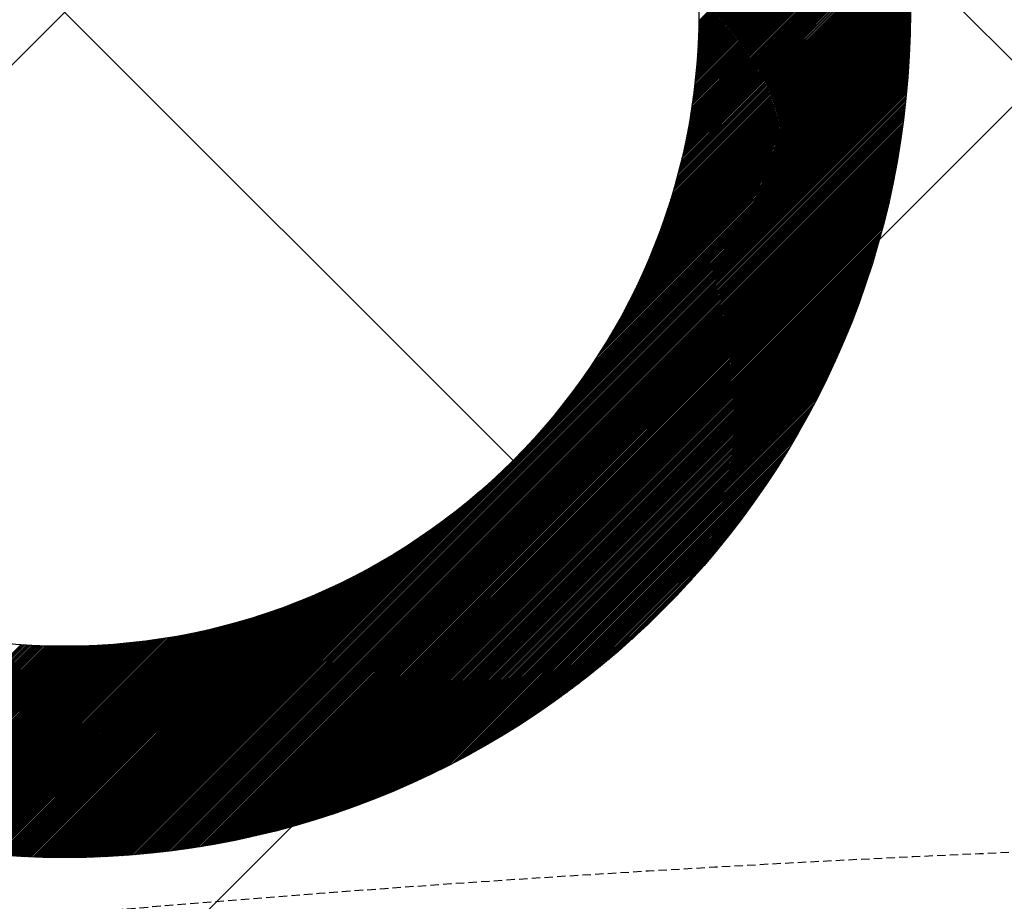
# Model space of a CAD drawing. Header units: millimetres. Extents: x -1753 to 37187, y -1972 to 14840.
# Tile 111 of 128: x 4476 to 4593, y 9449 to 9553. Entities that reach past the tile are written whole.
import ezdxf
from ezdxf.enums import TextEntityAlignment as Align

# ---------------------------------------------------------------- set-up
doc = ezdxf.new("R2010")
doc.units = ezdxf.units.MM
doc.header["$LTSCALE"] = 2
doc.header["$MEASUREMENT"] = 0
doc.linetypes.add('DASHED', pattern=[0.75, 0.5, -0.25])
doc.linetypes.add('HIDDEN', pattern=[0.375, 0.25, -0.125])
doc.layers.add('FIRE-SPKLR-EQP', color=1, linetype='Continuous', true_color=0xff0000)
doc.layers.add('FIRE-SPKLR-EQP-MPA-12SM-C', color=3, linetype='HIDDEN', true_color=0x00ff00)
doc.layers.add('GREY SCALE', color=9, linetype='Continuous', lineweight=0, true_color=0x808080)
doc.styles.get("Standard").update_dxf_attribs({"font": 'times.ttf'})

# ---------------------------------------------------------------- blocks, each defined once
blk = doc.blocks.new('SPKLR-EQP-PENDENT-68C')
at = {"layer": 'FIRE-SPKLR-EQP-MPA-12SM-C', "linetype": 'DASHED'}
blk.add_circle((0, 0), 2450, dxfattribs=at)
blk = doc.blocks.new('RCP LAYOUT')
at = {"layer": 'GREY SCALE', "lineweight": -3}
for p, q in [((200, 5149.75), (8430.25, 13380)), ((5890, 8252.13), (762.14, 13380)), ((4428.38, 9607.41), (4534.44, 9501.35)), ((4428.38, 9501.35), (4534.44, 9607.41)), ((4556.38, 9552.46), (4579.2, 9575.27)), ((4556.38, 9552.28), (4579.23, 9575.13)), ((4556.39, 9552.82), (4579.14, 9575.57)), ((4556.39, 9552.64), (4579.17, 9575.42)), ((4556.4, 9553.36), (4579.04, 9576)), ((4556.4, 9553.18), (4579.07, 9575.86)), ((4556.4, 9553), (4579.11, 9575.71)), ((4556.32, 9550.81), (4579.47, 9573.96)), ((4556.33, 9550.99), (4579.44, 9574.1)), ((4556.34, 9551.18), (4579.41, 9574.25)), ((4556.35, 9551.54), (4579.35, 9574.54)), ((4556.35, 9551.36), (4579.38, 9574.4)), ((4556.36, 9551.73), (4579.32, 9574.69)), ((4556.37, 9552.09), (4579.26, 9574.98)), ((4556.37, 9551.91), (4579.29, 9574.84)), ((4556.24, 9549.3), (4579.7, 9572.77)), ((4556.25, 9549.49), (4579.67, 9572.92)), ((4556.26, 9549.68), (4579.65, 9573.07)), ((4556.27, 9549.87), (4579.62, 9573.22)), ((4556.28, 9550.06), (4579.59, 9573.36)), ((4556.29, 9550.25), (4579.56, 9573.51)), ((4556.3, 9550.43), (4579.53, 9573.66)), ((4556.31, 9550.62), (4579.5, 9573.81)), ((4556.12, 9547.77), (4579.92, 9571.57)), ((4556.13, 9547.96), (4579.89, 9571.72)), ((4556.15, 9548.16), (4579.87, 9571.87)), ((4556.17, 9548.35), (4579.84, 9572.02)), ((4556.18, 9548.54), (4579.81, 9572.17)), ((4556.2, 9548.73), (4579.79, 9572.32)), ((4556.21, 9548.92), (4579.76, 9572.47)), ((4556.22, 9549.11), (4579.73, 9572.62)), ((4555.98, 9546.4), (4580.1, 9570.51)), ((4556, 9546.6), (4580.07, 9570.67)), ((4556.02, 9546.79), (4580.05, 9570.82)), ((4556.04, 9546.99), (4580.02, 9570.97)), ((4556.06, 9547.19), (4580, 9571.12)), ((4556.08, 9547.38), (4579.97, 9571.27)), ((4556.1, 9547.58), (4579.95, 9571.42)), ((4555.79, 9544.8), (4580.29, 9569.29)), ((4555.82, 9545), (4580.27, 9569.45)), ((4555.84, 9545.2), (4580.24, 9569.6)), ((4555.87, 9545.4), (4580.22, 9569.75)), ((4555.89, 9545.6), (4580.2, 9569.9)), ((4555.92, 9545.8), (4580.17, 9570.06)), ((4555.94, 9546), (4580.15, 9570.21)), ((4555.96, 9546.2), (4580.12, 9570.36)), ((4555.59, 9543.36), (4580.45, 9568.21)), ((4555.62, 9543.57), (4580.43, 9568.37)), ((4555.65, 9543.77), (4580.4, 9568.52)), ((4555.68, 9543.98), (4580.38, 9568.68)), ((4555.71, 9544.18), (4580.36, 9568.83)), ((4555.74, 9544.39), (4580.34, 9568.98)), ((4555.77, 9544.59), (4580.31, 9569.14)), ((4555.32, 9541.67), (4580.61, 9566.96)), ((4555.36, 9541.89), (4580.59, 9567.12)), ((4555.4, 9542.1), (4580.57, 9567.28)), ((4555.43, 9542.31), (4580.55, 9567.43)), ((4555.47, 9542.52), (4580.53, 9567.59)), ((4555.5, 9542.73), (4580.51, 9567.75)), ((4555.53, 9542.94), (4580.49, 9567.9)), ((4555.56, 9543.15), (4580.47, 9568.06)), ((4555.05, 9540.16), (4580.75, 9565.86)), ((4555.09, 9540.38), (4580.73, 9566.02)), ((4555.13, 9540.6), (4580.71, 9566.18)), ((4555.17, 9540.81), (4580.69, 9566.33)), ((4555.21, 9541.03), (4580.67, 9566.49)), ((4555.25, 9541.25), (4580.65, 9566.65)), ((4555.29, 9541.46), (4580.63, 9566.81)), ((4554.68, 9538.38), (4580.89, 9564.59)), ((4554.73, 9538.61), (4580.87, 9564.75)), ((4554.78, 9538.83), (4580.85, 9564.91)), ((4554.83, 9539.06), (4580.84, 9565.06)), ((4554.87, 9539.28), (4580.82, 9565.22)), ((4554.92, 9539.5), (4580.8, 9565.38)), ((4554.96, 9539.72), (4580.78, 9565.54)), ((4555.01, 9539.94), (4580.77, 9565.7)), ((4554.31, 9536.77), (4581, 9563.46)), ((4554.37, 9537.01), (4580.98, 9563.62)), ((4554.42, 9537.24), (4580.97, 9563.78)), ((4554.48, 9537.47), (4580.95, 9563.94)), ((4554.53, 9537.7), (4580.93, 9564.1)), ((4554.58, 9537.93), (4580.92, 9564.26)), ((4554.63, 9538.15), (4580.9, 9564.42)), ((4553.89, 9535.12), (4581.09, 9562.32)), ((4553.96, 9535.36), (4581.08, 9562.48)), ((4554.02, 9535.6), (4581.07, 9562.64)), ((4554.08, 9535.83), (4581.05, 9562.81)), ((4554.14, 9536.07), (4581.04, 9562.97)), ((4554.2, 9536.31), (4581.02, 9563.13)), ((4554.26, 9536.54), (4581.01, 9563.29)), ((4553.41, 9533.4), (4581.18, 9561.16)), ((4553.49, 9533.65), (4581.17, 9561.33)), ((4553.56, 9533.9), (4581.15, 9561.49)), ((4553.63, 9534.14), (4581.14, 9561.66)), ((4553.69, 9534.39), (4581.13, 9561.82)), ((4553.76, 9534.63), (4581.12, 9561.99)), ((4553.83, 9534.87), (4581.11, 9562.15)), ((4552.87, 9531.62), (4581.25, 9560)), ((4552.95, 9531.88), (4581.24, 9560.17)), ((4553.03, 9532.14), (4581.23, 9560.33)), ((4553.11, 9532.39), (4581.22, 9560.5)), ((4553.19, 9532.65), (4581.21, 9560.67)), ((4553.27, 9532.9), (4581.2, 9560.83)), ((4553.34, 9533.15), (4581.19, 9561)), ((4552.25, 9529.77), (4581.31, 9558.82)), ((4552.35, 9530.04), (4581.3, 9558.99)), ((4552.44, 9530.3), (4581.29, 9559.16)), ((4552.53, 9530.57), (4581.29, 9559.33)), ((4552.62, 9530.84), (4581.28, 9559.5)), ((4552.7, 9531.1), (4581.27, 9559.66)), ((4552.79, 9531.36), (4581.26, 9559.83)), ((4551.55, 9527.82), (4581.36, 9557.63)), ((4551.66, 9528.11), (4581.35, 9557.8)), ((4551.76, 9528.39), (4581.34, 9557.97)), ((4551.86, 9528.67), (4581.34, 9558.14)), ((4551.96, 9528.95), (4581.33, 9558.31)), ((4552.06, 9529.22), (4581.32, 9558.48)), ((4552.16, 9529.49), (4581.32, 9558.65)), ((4550.74, 9525.78), (4581.39, 9556.42)), ((4550.86, 9526.08), (4581.38, 9556.6)), ((4550.98, 9526.37), (4581.38, 9556.77)), ((4551.1, 9526.67), (4581.38, 9556.94)), ((4551.22, 9526.96), (4581.37, 9557.11)), ((4551.33, 9527.25), (4581.37, 9557.29)), ((4551.44, 9527.54), (4581.36, 9557.46)), ((4549.95, 9523.92), (4581.4, 9555.38)), ((4550.08, 9524.24), (4581.4, 9555.55)), ((4550.22, 9524.55), (4581.4, 9555.73)), ((4550.36, 9524.86), (4581.4, 9555.9)), ((4550.49, 9525.17), (4581.39, 9556.08)), ((4550.61, 9525.47), (4581.39, 9556.25)), ((4548.87, 9521.61), (4581.41, 9554.15)), ((4549.03, 9521.95), (4581.41, 9554.32)), ((4549.2, 9522.29), (4581.41, 9554.5)), ((4549.35, 9522.62), (4581.41, 9554.68)), ((4549.51, 9522.95), (4581.41, 9554.85)), ((4549.66, 9523.28), (4581.41, 9555.03)), ((4549.8, 9523.6), (4581.4, 9555.2)), ((4547.78, 9519.46), (4581.4, 9553.08)), ((4547.98, 9519.83), (4581.4, 9553.26)), ((4548.17, 9520.2), (4581.4, 9553.44)), ((4548.35, 9520.56), (4581.41, 9553.61)), ((4548.53, 9520.91), (4581.41, 9553.79)), ((4548.7, 9521.26), (4581.41, 9553.97)), ((4546.25, 9516.69), (4581.38, 9551.82)), ((4546.49, 9517.11), (4581.38, 9552)), ((4546.73, 9517.52), (4581.38, 9552.18)), ((4546.95, 9517.92), (4581.39, 9552.36)), ((4547.17, 9518.32), (4581.39, 9552.54)), ((4547.38, 9518.71), (4581.39, 9552.72)), ((4547.59, 9519.09), (4581.4, 9552.9)), ((4544.59, 9513.97), (4581.34, 9550.72)), ((4544.9, 9514.46), (4581.35, 9550.9)), ((4545.19, 9514.93), (4581.35, 9551.09)), ((4545.47, 9515.38), (4581.36, 9551.27)), ((4545.74, 9515.83), (4581.37, 9551.45)), ((4546, 9516.27), (4581.37, 9551.63)), ((4542.37, 9510.68), (4581.29, 9549.61)), ((4542.8, 9511.29), (4581.3, 9549.8)), ((4543.2, 9511.87), (4581.31, 9549.98)), ((4543.58, 9512.43), (4581.32, 9550.17)), ((4543.93, 9512.96), (4581.33, 9550.35)), ((4544.27, 9513.48), (4581.33, 9550.54)), ((4537.41, 9504.5), (4581.22, 9548.31)), ((4538.59, 9505.85), (4581.23, 9548.49)), ((4539.47, 9506.91), (4581.25, 9548.68)), ((4540.2, 9507.81), (4581.26, 9548.87)), ((4540.83, 9508.62), (4581.27, 9549.06)), ((4541.39, 9509.36), (4581.28, 9549.24)), ((4541.9, 9510.04), (4581.29, 9549.43)), ((4534.44, 9501.35), (4581.21, 9548.12)), ((4534.53, 9501.26), (4581.2, 9547.93)), ((4534.62, 9501.17), (4581.19, 9547.74)), ((4534.71, 9501.08), (4581.17, 9547.55)), ((4534.79, 9500.99), (4581.16, 9547.36)), ((4534.88, 9500.9), (4581.15, 9547.17)), ((4534.97, 9500.82), (4581.13, 9546.98)), ((4535.06, 9500.73), (4581.12, 9546.79)), ((4535.15, 9500.64), (4581.1, 9546.6)), ((4535.24, 9500.55), (4581.09, 9546.4)), ((4535.33, 9500.46), (4581.07, 9546.21)), ((4535.41, 9500.37), (4581.06, 9546.02)), ((4535.5, 9500.29), (4581.04, 9545.83)), ((4535.59, 9500.2), (4581.02, 9545.63)), ((4535.68, 9500.11), (4581.01, 9545.44)), ((4535.77, 9500.02), (4580.99, 9545.24)), ((4535.86, 9499.93), (4580.97, 9545.05)), ((4535.94, 9499.84), (4580.95, 9544.85)), ((4536.03, 9499.76), (4580.93, 9544.66)), ((4536.12, 9499.67), (4580.92, 9544.46)), ((4536.21, 9499.58), (4580.9, 9544.27)), ((4536.3, 9499.49), (4580.88, 9544.07)), ((4536.39, 9499.4), (4580.85, 9543.87)), ((4536.47, 9499.31), (4580.83, 9543.67)), ((4536.56, 9499.23), (4580.81, 9543.47)), ((4536.65, 9499.14), (4580.79, 9543.28)), ((4536.74, 9499.05), (4580.77, 9543.08)), ((4536.83, 9498.96), (4580.74, 9542.88)), ((4536.92, 9498.87), (4580.72, 9542.68)), ((4537, 9498.78), (4580.7, 9542.48)), ((4537.09, 9498.69), (4580.67, 9542.27)), ((4537.18, 9498.61), (4580.65, 9542.07)), ((4537.27, 9498.52), (4580.62, 9541.87)), ((4537.36, 9498.43), (4580.6, 9541.67)), ((4537.45, 9498.34), (4580.57, 9541.47)), ((4537.53, 9498.25), (4580.54, 9541.26)), ((4537.62, 9498.16), (4580.52, 9541.06)), ((4537.71, 9498.08), (4580.49, 9540.85)), ((4537.8, 9497.99), (4580.46, 9540.65)), ((4537.89, 9497.9), (4580.43, 9540.44)), ((4537.98, 9497.81), (4580.4, 9540.24)), ((4538.07, 9497.72), (4580.37, 9540.03)), ((4538.15, 9497.63), (4580.34, 9539.82)), ((4538.24, 9497.55), (4580.31, 9539.62)), ((4538.33, 9497.46), (4580.28, 9539.41)), ((4538.42, 9497.37), (4580.25, 9539.2)), ((4538.51, 9497.28), (4580.22, 9538.99)), ((4538.6, 9497.19), (4580.18, 9538.78)), ((4538.68, 9497.1), (4580.15, 9538.57)), ((4538.77, 9497.02), (4580.12, 9538.36)), ((4538.86, 9496.93), (4580.08, 9538.15)), ((4538.95, 9496.84), (4580.05, 9537.94)), ((4539.04, 9496.75), (4580.01, 9537.72)), ((4539.13, 9496.66), (4579.98, 9537.51)), ((4539.21, 9496.57), (4579.94, 9537.3)), ((4539.3, 9496.49), (4579.9, 9537.08)), ((4539.39, 9496.4), (4579.86, 9536.87)), ((4539.48, 9496.31), (4579.82, 9536.65)), ((4539.57, 9496.22), (4579.79, 9536.44)), ((4539.66, 9496.13), (4579.75, 9536.22)), ((4539.74, 9496.04), (4579.71, 9536)), ((4539.83, 9495.95), (4579.66, 9535.79)), ((4539.92, 9495.87), (4579.62, 9535.57)), ((4540.01, 9495.78), (4579.58, 9535.35)), ((4540.1, 9495.69), (4579.54, 9535.13)), ((4540.19, 9495.6), (4579.49, 9534.91)), ((4540.27, 9495.51), (4579.45, 9534.69)), ((4540.36, 9495.42), (4579.41, 9534.47)), ((4540.45, 9495.34), (4579.36, 9534.24)), ((4540.54, 9495.25), (4579.31, 9534.02)), ((4540.63, 9495.16), (4579.27, 9533.8)), ((4540.72, 9495.07), (4579.22, 9533.57)), ((4540.81, 9494.98), (4579.17, 9533.35)), ((4540.89, 9494.89), (4579.12, 9533.12)), ((4540.98, 9494.81), (4579.07, 9532.9)), ((4541.07, 9494.72), (4579.02, 9532.67)), ((4541.16, 9494.63), (4578.97, 9532.44)), ((4541.25, 9494.54), (4578.92, 9532.21)), ((4541.34, 9494.45), (4578.87, 9531.98)), ((4541.42, 9494.36), (4578.82, 9531.76)), ((4541.51, 9494.28), (4578.76, 9531.52)), ((4541.6, 9494.19), (4578.71, 9531.29)), ((4541.69, 9494.1), (4578.65, 9531.06)), ((4541.78, 9494.01), (4578.6, 9530.83)), ((4541.87, 9493.92), (4578.54, 9530.59)), ((4541.95, 9493.83), (4578.48, 9530.36)), ((4542.04, 9493.74), (4578.42, 9530.12)), ((4542.13, 9493.66), (4578.36, 9529.89)), ((4542.22, 9493.57), (4578.3, 9529.65)), ((4542.31, 9493.48), (4578.24, 9529.41)), ((4542.4, 9493.39), (4578.18, 9529.18)), ((4542.48, 9493.3), (4578.12, 9528.94)), ((4542.57, 9493.21), (4578.05, 9528.7)), ((4542.66, 9493.13), (4577.99, 9528.45)), ((4542.75, 9493.04), (4577.92, 9528.21)), ((4542.84, 9492.95), (4577.86, 9527.97)), ((4542.93, 9492.86), (4577.79, 9527.73)), ((4543.01, 9492.77), (4577.72, 9527.48)), ((4543.1, 9492.68), (4577.65, 9527.23)), ((4543.19, 9492.6), (4577.58, 9526.99)), ((4543.28, 9492.51), (4577.51, 9526.74)), ((4543.37, 9492.42), (4577.44, 9526.49)), ((4543.46, 9492.33), (4577.37, 9526.24)), ((4543.55, 9492.24), (4577.29, 9525.99)), ((4543.63, 9492.15), (4577.22, 9525.74)), ((4543.72, 9492.07), (4577.14, 9525.49)), ((4543.81, 9491.98), (4577.07, 9525.23)), ((4543.9, 9491.89), (4576.99, 9524.98)), ((4543.99, 9491.8), (4576.91, 9524.72)), ((4544.08, 9491.71), (4576.83, 9524.47)), ((4544.16, 9491.62), (4576.75, 9524.21)), ((4544.25, 9491.54), (4576.67, 9523.95)), ((4544.34, 9491.45), (4576.58, 9523.69)), ((4544.43, 9491.36), (4576.5, 9523.43)), ((4544.52, 9491.27), (4576.41, 9523.16)), ((4544.61, 9491.18), (4576.32, 9522.9)), ((4544.69, 9491.09), (4576.24, 9522.63)), ((4544.78, 9491), (4576.15, 9522.37)), ((4544.87, 9490.92), (4576.06, 9522.1)), ((4544.96, 9490.83), (4575.96, 9521.83)), ((4545.05, 9490.74), (4575.87, 9521.56)), ((4545.14, 9490.65), (4575.78, 9521.29)), ((4545.22, 9490.56), (4575.68, 9521.02)), ((4545.31, 9490.47), (4575.58, 9520.74)), ((4545.4, 9490.39), (4575.48, 9520.47)), ((4545.49, 9490.3), (4575.38, 9520.19)), ((4545.58, 9490.21), (4575.28, 9519.91)), ((4545.67, 9490.12), (4575.18, 9519.63)), ((4545.75, 9490.03), (4575.07, 9519.35)), ((4545.84, 9489.94), (4574.97, 9519.07)), ((4545.93, 9489.86), (4574.86, 9518.78)), ((4546.02, 9489.77), (4574.75, 9518.5)), ((4546.11, 9489.68), (4574.64, 9518.21)), ((4546.2, 9489.59), (4574.52, 9517.92)), ((4546.29, 9489.5), (4574.41, 9517.63)), ((4546.37, 9489.41), (4574.29, 9517.33)), ((4546.46, 9489.33), (4574.17, 9517.04)), ((4546.55, 9489.24), (4574.05, 9516.74)), ((4546.64, 9489.15), (4573.93, 9516.44)), ((4546.73, 9489.06), (4573.81, 9516.14)), ((4546.82, 9488.97), (4573.68, 9515.84)), ((4546.9, 9488.88), (4573.56, 9515.54)), ((4546.99, 9488.8), (4573.43, 9515.23)), ((4547.08, 9488.71), (4573.29, 9514.92)), ((4547.17, 9488.62), (4573.16, 9514.61)), ((4547.26, 9488.53), (4573.02, 9514.3)), ((4547.35, 9488.44), (4572.88, 9513.98)), ((4547.43, 9488.35), (4572.74, 9513.66)), ((4547.52, 9488.26), (4572.6, 9513.34)), ((4547.61, 9488.18), (4572.45, 9513.02)), ((4547.7, 9488.09), (4572.31, 9512.69)), ((4547.79, 9488), (4572.15, 9512.37)), ((4547.88, 9487.91), (4572, 9512.04)), ((4547.96, 9487.82), (4571.84, 9511.7)), ((4548.05, 9487.73), (4571.68, 9511.37)), ((4548.14, 9487.65), (4571.52, 9511.03)), ((4548.23, 9487.56), (4571.36, 9510.69)), ((4548.32, 9487.47), (4571.19, 9510.34)), ((4548.41, 9487.38), (4571.02, 9509.99)), ((4548.49, 9487.29), (4570.84, 9509.64)), ((4548.58, 9487.2), (4570.66, 9509.28)), ((4548.67, 9487.12), (4570.48, 9508.92)), ((4548.76, 9487.03), (4570.29, 9508.56)), ((4548.85, 9486.94), (4570.1, 9508.19)), ((4548.94, 9486.85), (4569.91, 9507.82)), ((4549.03, 9486.76), (4569.71, 9507.45)), ((4549.11, 9486.67), (4569.51, 9507.07)), ((4549.2, 9486.59), (4569.3, 9506.69)), ((4549.29, 9486.5), (4569.09, 9506.3)), ((4549.38, 9486.41), (4568.87, 9505.9)), ((4549.47, 9486.32), (4568.65, 9505.5)), ((4549.56, 9486.23), (4568.42, 9505.1)), ((4549.64, 9486.14), (4568.19, 9504.69)), ((4549.73, 9486.06), (4567.95, 9504.27)), ((4549.82, 9485.97), (4567.7, 9503.85)), ((4549.91, 9485.88), (4567.45, 9503.42)), ((4550, 9485.79), (4567.19, 9502.98)), ((4550.09, 9485.7), (4566.92, 9502.54)), ((4550.17, 9485.61), (4566.64, 9502.08)), ((4487.67, 9454.58), (4534.44, 9501.35)), ((4487.86, 9454.59), (4534.53, 9501.26)), ((4488.05, 9454.6), (4534.62, 9501.17)), ((4488.24, 9454.61), (4534.71, 9501.08)), ((4488.43, 9454.63), (4534.79, 9500.99)), ((4488.62, 9454.64), (4534.88, 9500.9)), ((4488.81, 9454.65), (4534.97, 9500.82)), ((4489, 9454.67), (4535.06, 9500.73)), ((4489.19, 9454.68), (4535.15, 9500.64)), ((4489.38, 9454.7), (4535.24, 9500.55)), ((4550.26, 9485.52), (4566.36, 9501.62)), ((4550.35, 9485.44), (4566.06, 9501.15)), ((4550.44, 9485.35), (4565.76, 9500.67)), ((4489.58, 9454.71), (4535.33, 9500.46)), ((4489.77, 9454.73), (4535.41, 9500.37)), ((4489.96, 9454.75), (4535.5, 9500.29)), ((4490.16, 9454.76), (4535.59, 9500.2)), ((4490.35, 9454.78), (4535.68, 9500.11)), ((4490.54, 9454.8), (4535.77, 9500.02)), ((4490.74, 9454.82), (4535.86, 9499.93)), ((4490.93, 9454.83), (4535.94, 9499.84)), ((4491.13, 9454.85), (4536.03, 9499.76)), ((4491.33, 9454.87), (4536.12, 9499.67)), ((4491.52, 9454.89), (4536.21, 9499.58)), ((4491.72, 9454.91), (4536.3, 9499.49)), ((4491.92, 9454.93), (4536.39, 9499.4)), ((4550.53, 9485.26), (4565.44, 9500.18)), ((4550.62, 9485.17), (4565.12, 9499.67)), ((4487.48, 9454.56), (4531.29, 9498.37)), ((4492.11, 9454.95), (4536.47, 9499.31)), ((4492.31, 9454.98), (4536.56, 9499.23)), ((4492.51, 9455), (4536.65, 9499.14)), ((4492.71, 9455.02), (4536.74, 9499.05)), ((4492.91, 9455.04), (4536.83, 9498.96)), ((4493.11, 9455.07), (4536.92, 9498.87)), ((4493.31, 9455.09), (4537, 9498.78)), ((4493.51, 9455.11), (4537.09, 9498.69)), ((4493.71, 9455.14), (4537.18, 9498.61)), ((4493.92, 9455.16), (4537.27, 9498.52)), ((4494.12, 9455.19), (4537.36, 9498.43)), ((4494.32, 9455.22), (4537.45, 9498.34)), ((4494.53, 9455.24), (4537.53, 9498.25)), ((4550.7, 9485.08), (4564.78, 9499.15)), ((4550.79, 9484.99), (4564.42, 9498.62)), ((4487.29, 9454.55), (4529.94, 9497.2)), ((4494.73, 9455.27), (4537.62, 9498.16)), ((4494.93, 9455.3), (4537.71, 9498.08)), ((4495.14, 9455.33), (4537.8, 9497.99)), ((4495.34, 9455.36), (4537.89, 9497.9)), ((4495.55, 9455.38), (4537.98, 9497.81)), ((4495.76, 9455.41), (4538.07, 9497.72)), ((4495.96, 9455.44), (4538.15, 9497.63)), ((4496.17, 9455.48), (4538.24, 9497.55)), ((4496.38, 9455.51), (4538.33, 9497.46)), ((4496.59, 9455.54), (4538.42, 9497.37)), ((4496.8, 9455.57), (4538.51, 9497.28)), ((4497.01, 9455.6), (4538.6, 9497.19)), ((4497.22, 9455.64), (4538.68, 9497.1)), ((4550.88, 9484.91), (4564.05, 9498.08)), ((4550.97, 9484.82), (4563.67, 9497.51)), ((4487.11, 9454.54), (4528.88, 9496.31)), ((4497.43, 9455.67), (4538.77, 9497.02)), ((4497.64, 9455.71), (4538.86, 9496.93)), ((4497.85, 9455.74), (4538.95, 9496.84)), ((4498.06, 9455.78), (4539.04, 9496.75)), ((4498.28, 9455.81), (4539.13, 9496.66)), ((4498.49, 9455.85), (4539.21, 9496.57)), ((4498.7, 9455.89), (4539.3, 9496.49)), ((4498.92, 9455.92), (4539.39, 9496.4)), ((4499.13, 9455.96), (4539.48, 9496.31)), ((4499.35, 9456), (4539.57, 9496.22)), ((4499.57, 9456.04), (4539.66, 9496.13)), ((4499.78, 9456.08), (4539.74, 9496.04)), ((4500, 9456.12), (4539.83, 9495.95)), ((4551.06, 9484.73), (4563.26, 9496.93)), ((4551.15, 9484.64), (4562.83, 9496.33)), ((4486.73, 9454.52), (4527.17, 9494.96)), ((4486.92, 9454.53), (4527.97, 9495.59)), ((4500.22, 9456.16), (4539.92, 9495.87)), ((4500.44, 9456.21), (4540.01, 9495.78)), ((4500.66, 9456.25), (4540.1, 9495.69)), ((4500.88, 9456.29), (4540.19, 9495.6)), ((4501.1, 9456.34), (4540.27, 9495.51)), ((4501.32, 9456.38), (4540.36, 9495.42)), ((4501.54, 9456.43), (4540.45, 9495.34)), ((4501.77, 9456.47), (4540.54, 9495.25)), ((4501.99, 9456.52), (4540.63, 9495.16)), ((4502.21, 9456.57), (4540.72, 9495.07)), ((4502.44, 9456.62), (4540.81, 9494.98)), ((4502.66, 9456.66), (4540.89, 9494.89)), ((4502.89, 9456.71), (4540.98, 9494.81)), ((4551.23, 9484.55), (4562.38, 9495.7)), ((4551.32, 9484.46), (4561.9, 9495.04)), ((4486.36, 9454.5), (4525.75, 9493.89)), ((4486.55, 9454.51), (4526.43, 9494.4)), ((4503.12, 9456.76), (4541.07, 9494.72)), ((4503.34, 9456.82), (4541.16, 9494.63)), ((4503.57, 9456.87), (4541.25, 9494.54)), ((4503.8, 9456.92), (4541.34, 9494.45)), ((4504.03, 9456.97), (4541.42, 9494.36)), ((4504.26, 9457.03), (4541.51, 9494.28)), ((4504.49, 9457.08), (4541.6, 9494.19)), ((4504.73, 9457.14), (4541.69, 9494.1)), ((4504.96, 9457.19), (4541.78, 9494.01)), ((4505.19, 9457.25), (4541.87, 9493.92)), ((4505.43, 9457.31), (4541.95, 9493.83)), ((4505.66, 9457.37), (4542.04, 9493.74)), ((4505.9, 9457.42), (4542.13, 9493.66)), ((4506.14, 9457.48), (4542.22, 9493.57)), ((4551.41, 9484.38), (4561.39, 9494.35)), ((4551.5, 9484.29), (4560.83, 9493.62)), ((4485.8, 9454.48), (4523.92, 9492.59)), ((4485.99, 9454.48), (4524.49, 9492.99)), ((4486.17, 9454.49), (4525.1, 9493.42)), ((4506.37, 9457.55), (4542.31, 9493.48)), ((4506.61, 9457.61), (4542.4, 9493.39)), ((4506.85, 9457.67), (4542.48, 9493.3)), ((4507.09, 9457.73), (4542.57, 9493.21)), ((4507.33, 9457.8), (4542.66, 9493.13)), ((4507.58, 9457.86), (4542.75, 9493.04)), ((4507.82, 9457.93), (4542.84, 9492.95)), ((4508.06, 9458), (4542.93, 9492.86)), ((4508.31, 9458.07), (4543.01, 9492.77)), ((4508.55, 9458.13), (4543.1, 9492.68)), ((4508.8, 9458.2), (4543.19, 9492.6)), ((4509.05, 9458.27), (4543.28, 9492.51)), ((4509.3, 9458.35), (4543.37, 9492.42)), ((4551.59, 9484.2), (4560.23, 9492.84)), ((4485.25, 9454.45), (4522.31, 9491.52)), ((4485.43, 9454.46), (4522.83, 9491.85)), ((4485.62, 9454.47), (4523.36, 9492.21)), ((4509.55, 9458.42), (4543.46, 9492.33)), ((4509.8, 9458.49), (4543.55, 9492.24)), ((4510.05, 9458.57), (4543.63, 9492.15)), ((4510.3, 9458.64), (4543.72, 9492.07)), ((4510.55, 9458.72), (4543.81, 9491.98)), ((4510.81, 9458.8), (4543.9, 9491.89)), ((4511.06, 9458.88), (4543.99, 9491.8)), ((4511.32, 9458.96), (4544.08, 9491.71)), ((4511.58, 9459.04), (4544.16, 9491.62)), ((4511.84, 9459.12), (4544.25, 9491.54)), ((4512.1, 9459.21), (4544.34, 9491.45)), ((4512.36, 9459.29), (4544.43, 9491.36)), ((4512.62, 9459.38), (4544.52, 9491.27)), ((4551.68, 9484.11), (4559.57, 9492)), ((4484.52, 9454.43), (4520.4, 9490.31)), ((4484.7, 9454.43), (4520.86, 9490.6)), ((4484.88, 9454.44), (4521.33, 9490.89)), ((4485.07, 9454.45), (4521.81, 9491.19)), ((4512.89, 9459.46), (4544.61, 9491.18)), ((4513.15, 9459.55), (4544.69, 9491.09)), ((4513.42, 9459.64), (4544.78, 9491)), ((4513.69, 9459.73), (4544.87, 9490.92)), ((4513.96, 9459.82), (4544.96, 9490.83)), ((4514.23, 9459.92), (4545.05, 9490.74)), ((4514.5, 9460.01), (4545.14, 9490.65)), ((4514.77, 9460.11), (4545.22, 9490.56)), ((4515.04, 9460.21), (4545.31, 9490.47)), ((4515.32, 9460.31), (4545.4, 9490.39)), ((4515.6, 9460.41), (4545.49, 9490.3)), ((4515.88, 9460.51), (4545.58, 9490.21)), ((4516.16, 9460.61), (4545.67, 9490.12)), ((4551.77, 9484.02), (4558.83, 9491.08)), ((4483.61, 9454.4), (4518.27, 9489.06)), ((4483.79, 9454.41), (4518.68, 9489.29)), ((4483.97, 9454.41), (4519.09, 9489.54)), ((4484.15, 9454.42), (4519.52, 9489.79)), ((4484.34, 9454.42), (4519.96, 9490.04)), ((4516.44, 9460.72), (4545.75, 9490.03)), ((4516.72, 9460.82), (4545.84, 9489.94)), ((4517.01, 9460.93), (4545.93, 9489.86)), ((4517.29, 9461.04), (4546.02, 9489.77)), ((4517.58, 9461.15), (4546.11, 9489.68)), ((4517.87, 9461.26), (4546.2, 9489.59)), ((4518.16, 9461.38), (4546.29, 9489.5)), ((4518.45, 9461.49), (4546.37, 9489.41)), ((4518.75, 9461.61), (4546.46, 9489.33)), ((4519.05, 9461.73), (4546.55, 9489.24)), ((4519.34, 9461.85), (4546.64, 9489.15)), ((4519.65, 9461.98), (4546.73, 9489.06)), ((4519.95, 9462.1), (4546.82, 9488.97)), ((4551.85, 9483.93), (4557.97, 9490.05)), ((4482.53, 9454.39), (4515.95, 9487.81)), ((4482.71, 9454.39), (4516.32, 9488)), ((4482.89, 9454.39), (4516.7, 9488.2)), ((4483.07, 9454.39), (4517.08, 9488.41)), ((4483.25, 9454.4), (4517.47, 9488.62)), ((4483.43, 9454.4), (4517.87, 9488.84)), ((4520.25, 9462.23), (4546.9, 9488.88)), ((4520.56, 9462.36), (4546.99, 9488.8)), ((4520.87, 9462.49), (4547.08, 9488.71)), ((4521.18, 9462.63), (4547.17, 9488.62)), ((4521.49, 9462.76), (4547.26, 9488.53)), ((4521.81, 9462.9), (4547.35, 9488.44)), ((4522.13, 9463.04), (4547.43, 9488.35)), ((4522.45, 9463.19), (4547.52, 9488.26)), ((4522.77, 9463.33), (4547.61, 9488.18)), ((4523.09, 9463.48), (4547.7, 9488.09)), ((4523.42, 9463.63), (4547.79, 9488)), ((4523.75, 9463.79), (4547.88, 9487.91)), ((4524.08, 9463.94), (4547.96, 9487.82)), ((4551.94, 9483.85), (4556.94, 9488.84)), ((4481.29, 9454.38), (4513.5, 9486.59)), ((4481.46, 9454.38), (4513.84, 9486.75)), ((4481.64, 9454.38), (4514.18, 9486.92)), ((4481.82, 9454.38), (4514.52, 9487.09)), ((4482, 9454.38), (4514.88, 9487.26)), ((4482.17, 9454.38), (4515.23, 9487.44)), ((4482.35, 9454.38), (4515.59, 9487.62)), ((4524.42, 9464.1), (4548.05, 9487.73)), ((4524.76, 9464.26), (4548.14, 9487.65)), ((4525.1, 9464.43), (4548.23, 9487.56)), ((4525.45, 9464.6), (4548.32, 9487.47)), ((4525.8, 9464.77), (4548.41, 9487.38)), ((4526.15, 9464.95), (4548.49, 9487.29)), ((4526.5, 9465.12), (4548.58, 9487.2)), ((4526.86, 9465.31), (4548.67, 9487.12)), ((4527.23, 9465.49), (4548.76, 9487.03)), ((4527.59, 9465.68), (4548.85, 9486.94)), ((4527.96, 9465.88), (4548.94, 9486.85)), ((4528.34, 9466.08), (4549.03, 9486.76)), ((4528.72, 9466.28), (4549.11, 9486.67)), ((4529.1, 9466.49), (4549.2, 9486.59)), ((4552.03, 9483.76), (4555.56, 9487.29)), ((4479.88, 9454.39), (4510.93, 9485.43)), ((4480.06, 9454.39), (4511.24, 9485.57)), ((4480.23, 9454.39), (4511.55, 9485.7)), ((4480.41, 9454.38), (4511.87, 9485.84)), ((4480.58, 9454.38), (4512.19, 9485.99)), ((4480.76, 9454.38), (4512.51, 9486.13)), ((4480.93, 9454.38), (4512.84, 9486.28)), ((4481.11, 9454.38), (4513.17, 9486.43)), ((4529.49, 9466.7), (4549.29, 9486.5)), ((4529.89, 9466.92), (4549.38, 9486.41)), ((4530.28, 9467.14), (4549.47, 9486.32)), ((4530.69, 9467.37), (4549.56, 9486.23)), ((4531.1, 9467.6), (4549.64, 9486.14)), ((4531.52, 9467.84), (4549.73, 9486.06)), ((4531.94, 9468.09), (4549.82, 9485.97)), ((4532.37, 9468.34), (4549.91, 9485.88)), ((4532.81, 9468.6), (4550, 9485.79)), ((4533.25, 9468.87), (4550.09, 9485.7)), ((4533.71, 9469.14), (4550.17, 9485.61)), ((4534.17, 9469.43), (4550.26, 9485.52)), ((4534.64, 9469.72), (4550.35, 9485.44)), ((4478.33, 9454.43), (4508.25, 9484.35)), ((4478.5, 9454.42), (4508.54, 9484.46)), ((4478.67, 9454.42), (4508.83, 9484.57)), ((4478.84, 9454.41), (4509.12, 9484.69)), ((4479.02, 9454.41), (4509.41, 9484.8)), ((4479.19, 9454.4), (4509.71, 9484.92)), ((4479.36, 9454.4), (4510.01, 9485.05)), ((4479.54, 9454.4), (4510.31, 9485.17)), ((4479.71, 9454.39), (4510.62, 9485.3)), ((4535.12, 9470.03), (4550.44, 9485.35)), ((4535.61, 9470.34), (4550.53, 9485.26)), ((4536.12, 9470.67), (4550.62, 9485.17)), ((4536.63, 9471.01), (4550.7, 9485.08)), ((4537.16, 9471.37), (4550.79, 9484.99)), ((4537.71, 9471.74), (4550.88, 9484.91)), ((4538.27, 9472.12), (4550.97, 9484.82)), ((4538.86, 9472.53), (4551.06, 9484.73)), ((4539.46, 9472.96), (4551.15, 9484.64)), ((4540.09, 9473.41), (4551.23, 9484.55)), ((4540.75, 9473.89), (4551.32, 9484.46)), ((4541.44, 9474.4), (4551.41, 9484.38)), ((4542.17, 9474.95), (4551.5, 9484.29)), ((4476.12, 9454.52), (4504.69, 9483.08)), ((4476.29, 9454.51), (4504.95, 9483.17)), ((4476.46, 9454.5), (4505.22, 9483.26)), ((4476.63, 9454.49), (4505.48, 9483.35)), ((4476.8, 9454.49), (4505.75, 9483.44)), ((4476.97, 9454.48), (4506.02, 9483.53)), ((4477.14, 9454.47), (4506.29, 9483.63)), ((4477.31, 9454.46), (4506.57, 9483.72)), ((4477.48, 9454.46), (4506.84, 9483.82)), ((4477.65, 9454.45), (4507.12, 9483.92)), ((4477.82, 9454.44), (4507.4, 9484.03)), ((4477.99, 9454.44), (4507.68, 9484.13)), ((4478.16, 9454.43), (4507.96, 9484.24)), ((4542.94, 9475.56), (4551.59, 9484.2)), ((4543.78, 9476.22), (4551.68, 9484.11)), ((4544.7, 9476.96), (4551.77, 9484.02)), ((4545.74, 9477.82), (4551.85, 9483.93)), ((4546.95, 9478.85), (4551.94, 9483.85)), ((4548.5, 9480.22), (4552.03, 9483.76)), ((4473.63, 9454.68), (4500.91, 9481.96)), ((4473.8, 9454.67), (4501.16, 9482.03)), ((4473.96, 9454.66), (4501.4, 9482.09)), ((4474.13, 9454.64), (4501.64, 9482.16)), ((4474.29, 9454.63), (4501.89, 9482.23)), ((4474.46, 9454.62), (4502.14, 9482.3)), ((4474.62, 9454.61), (4502.39, 9482.37)), ((4474.79, 9454.6), (4502.64, 9482.45)), ((4474.95, 9454.59), (4502.89, 9482.52)), ((4475.12, 9454.58), (4503.14, 9482.6)), ((4475.29, 9454.57), (4503.39, 9482.67)), ((4475.45, 9454.56), (4503.65, 9482.75)), ((4475.62, 9454.55), (4503.91, 9482.83)), ((4475.79, 9454.54), (4504.17, 9482.92)), ((4475.96, 9454.53), (4504.43, 9483)), ((4470.09, 9455.02), (4495.85, 9480.78)), ((4470.24, 9455), (4496.07, 9480.83)), ((4470.4, 9454.99), (4496.29, 9480.87)), ((4470.56, 9454.97), (4496.51, 9480.92)), ((4470.72, 9454.95), (4496.73, 9480.96)), ((4470.88, 9454.93), (4496.96, 9481.01)), ((4471.04, 9454.92), (4497.18, 9481.06)), ((4471.2, 9454.9), (4497.41, 9481.11)), ((4471.36, 9454.89), (4497.63, 9481.16)), ((4471.52, 9454.87), (4497.86, 9481.21)), ((4471.68, 9454.85), (4498.09, 9481.26)), ((4471.85, 9454.84), (4498.32, 9481.31)), ((4472.01, 9454.82), (4498.55, 9481.36)), ((4472.17, 9454.81), (4498.78, 9481.42)), ((4472.33, 9454.79), (4499.01, 9481.47)), ((4472.49, 9454.78), (4499.25, 9481.53)), ((4472.66, 9454.76), (4499.48, 9481.59)), ((4472.82, 9454.75), (4499.72, 9481.65)), ((4472.98, 9454.74), (4499.95, 9481.71)), ((4473.14, 9454.72), (4500.19, 9481.77)), ((4473.31, 9454.71), (4500.43, 9481.83)), ((4473.47, 9454.69), (4500.67, 9481.9)), ((4463.46, 9456), (4487.05, 9479.59)), ((4463.61, 9455.98), (4487.25, 9479.61)), ((4463.76, 9455.95), (4487.44, 9479.62)), ((4463.91, 9455.92), (4487.63, 9479.64)), ((4464.06, 9455.89), (4487.82, 9479.65)), ((4464.21, 9455.87), (4488.02, 9479.67)), ((4464.37, 9455.84), (4488.21, 9479.69)), ((4464.52, 9455.82), (4488.41, 9479.71)), ((4464.67, 9455.79), (4488.6, 9479.73)), ((4464.82, 9455.77), (4488.8, 9479.74)), ((4464.97, 9455.74), (4488.99, 9479.76)), ((4465.12, 9455.71), (4489.19, 9479.78)), ((4465.27, 9455.69), (4489.39, 9479.81)), ((4465.43, 9455.66), (4489.59, 9479.83)), ((4465.58, 9455.64), (4489.79, 9479.85)), ((4465.73, 9455.62), (4489.99, 9479.87)), ((4465.88, 9455.59), (4490.19, 9479.89)), ((4466.04, 9455.57), (4490.39, 9479.92)), ((4466.19, 9455.54), (4490.59, 9479.94)), ((4466.34, 9455.52), (4490.79, 9479.97)), ((4466.5, 9455.5), (4490.99, 9479.99)), ((4466.65, 9455.47), (4491.2, 9480.02)), ((4466.8, 9455.45), (4491.4, 9480.05)), ((4466.96, 9455.43), (4491.6, 9480.08)), ((4467.11, 9455.41), (4491.81, 9480.1)), ((4467.27, 9455.38), (4492.01, 9480.13)), ((4467.42, 9455.36), (4492.22, 9480.16)), ((4467.58, 9455.34), (4492.43, 9480.19)), ((4467.73, 9455.32), (4492.64, 9480.22)), ((4467.89, 9455.3), (4492.85, 9480.26)), ((4468.04, 9455.28), (4493.05, 9480.29)), ((4468.2, 9455.26), (4493.26, 9480.32)), ((4468.35, 9455.24), (4493.48, 9480.36)), ((4468.51, 9455.21), (4493.69, 9480.39)), ((4468.67, 9455.19), (4493.9, 9480.43)), ((4468.82, 9455.17), (4494.11, 9480.46)), ((4468.98, 9455.15), (4494.33, 9480.5)), ((4469.14, 9455.14), (4494.54, 9480.54)), ((4469.3, 9455.12), (4494.76, 9480.58)), ((4469.45, 9455.1), (4494.97, 9480.62)), ((4469.61, 9455.08), (4495.19, 9480.66)), ((4469.77, 9455.06), (4495.41, 9480.7)), ((4469.93, 9455.04), (4495.63, 9480.74)), ((4454.69, 9458.01), (4476.24, 9479.56)), ((4454.83, 9457.98), (4476.4, 9479.55)), ((4454.97, 9457.94), (4476.57, 9479.54)), ((4455.11, 9457.9), (4476.73, 9479.53)), ((4455.25, 9457.86), (4476.9, 9479.51)), ((4455.39, 9457.82), (4477.07, 9479.51)), ((4455.53, 9457.79), (4477.24, 9479.5)), ((4455.67, 9457.75), (4477.4, 9479.49)), ((4455.81, 9457.71), (4477.57, 9479.48)), ((4455.95, 9457.68), (4477.74, 9479.47)), ((4456.09, 9457.64), (4477.91, 9479.46)), ((4456.23, 9457.6), (4478.08, 9479.45)), ((4456.37, 9457.57), (4478.25, 9479.45)), ((4456.51, 9457.53), (4478.42, 9479.44)), ((4456.65, 9457.49), (4478.59, 9479.43)), ((4456.79, 9457.46), (4478.76, 9479.43)), ((4456.93, 9457.42), (4478.93, 9479.42)), ((4457.07, 9457.39), (4479.1, 9479.41)), ((4457.21, 9457.35), (4479.27, 9479.41)), ((4457.35, 9457.32), (4479.44, 9479.41)), ((4457.49, 9457.28), (4479.62, 9479.4)), ((4457.64, 9457.25), (4479.79, 9479.4)), ((4457.78, 9457.21), (4479.96, 9479.39)), ((4457.92, 9457.18), (4480.13, 9479.39)), ((4458.06, 9457.14), (4480.31, 9479.39)), ((4458.21, 9457.11), (4480.48, 9479.39)), ((4458.35, 9457.07), (4480.66, 9479.38)), ((4458.49, 9457.04), (4480.83, 9479.38)), ((4458.64, 9457.01), (4481.01, 9479.38)), ((4458.78, 9456.97), (4481.19, 9479.38)), ((4458.92, 9456.94), (4481.36, 9479.38)), ((4459.07, 9456.91), (4481.54, 9479.38)), ((4459.21, 9456.87), (4481.72, 9479.38)), ((4459.35, 9456.84), (4481.89, 9479.38)), ((4459.5, 9456.81), (4482.07, 9479.38)), ((4459.64, 9456.78), (4482.25, 9479.38)), ((4459.79, 9456.74), (4482.43, 9479.39)), ((4459.93, 9456.71), (4482.61, 9479.39)), ((4460.08, 9456.68), (4482.79, 9479.39)), ((4460.22, 9456.65), (4482.97, 9479.4)), ((4460.37, 9456.62), (4483.15, 9479.4)), ((4460.51, 9456.59), (4483.33, 9479.4)), ((4460.66, 9456.56), (4483.51, 9479.41)), ((4460.81, 9456.52), (4483.69, 9479.41)), ((4460.95, 9456.49), (4483.88, 9479.42)), ((4461.1, 9456.46), (4484.06, 9479.43)), ((4461.24, 9456.43), (4484.24, 9479.43)), ((4461.39, 9456.4), (4484.43, 9479.44)), ((4461.54, 9456.37), (4484.61, 9479.45)), ((4461.68, 9456.34), (4484.8, 9479.46)), ((4461.83, 9456.31), (4484.98, 9479.46)), ((4461.98, 9456.28), (4485.17, 9479.47)), ((4462.13, 9456.26), (4485.35, 9479.48)), ((4462.27, 9456.23), (4485.54, 9479.49)), ((4462.42, 9456.2), (4485.73, 9479.5)), ((4462.57, 9456.17), (4485.92, 9479.51)), ((4462.72, 9456.14), (4486.1, 9479.53)), ((4462.87, 9456.11), (4486.29, 9479.54)), ((4463.02, 9456.09), (4486.48, 9479.55)), ((4463.17, 9456.06), (4486.67, 9479.56)), ((4463.32, 9456.03), (4486.86, 9479.58))]:
    blk.add_line(p, q, dxfattribs=at)
for radius in [100, 75]:
    blk.add_circle((4481.41, 9554.38), radius, dxfattribs=at)
for tag, p in [('EXIT', (2198, 13730)), ('EXIT', (15225, 13730)), ('E', (15529.99, 8869.99)), ('E', (15529.99, 7669.99)), ('E', (15529.99, 5869.99)), ('E', (15529.99, 4669.96)), ('EXIT', (13114.86, 3718.64)), ('E', (11657, 3149.92)), ('E', (13457, 3149.92)), ('E', (15257.01, 3149.72)), ('E', (16457.43, 3149.81)), ('EXIT', (15988.31, 2270)), ('E', (1505, 1600)), ('E', (2705, 1600)), ('E', (3905, 1600)), ('E', (5105, 1600)), ('E', (6305, 1600)), ('E', (7505, 1600)), ('E', (8705, 1600)), ('E', (11657, 1349.95)), ('E', (13557, 1350)), ('E', (14757, 1350)), ('EXIT', (6723.48, 950))]:
    blk.add_attdef(tag, text='', height=100, dxfattribs=at).set_placement(p, align=Align.MIDDLE_CENTER)
blk.add_attdef('E', text='', height=100, rotation=44.9147, dxfattribs=at).set_placement((13564.52, 5892.8), align=Align.MIDDLE_CENTER)

msp = doc.modelspace()

# ---------------------------------------------------------------- block references
at = {"layer": 'FIRE-SPKLR-EQP'}
for p in [(4700, 9330), (4700, 7007.31)]:
    msp.add_blockref('SPKLR-EQP-PENDENT-68C', p, dxfattribs=at)
at = {"layer": 'GREY SCALE', "lineweight": -3}
msp.add_blockref('RCP LAYOUT', (0, 0), dxfattribs=at)

doc.saveas('drawing.dxf')
